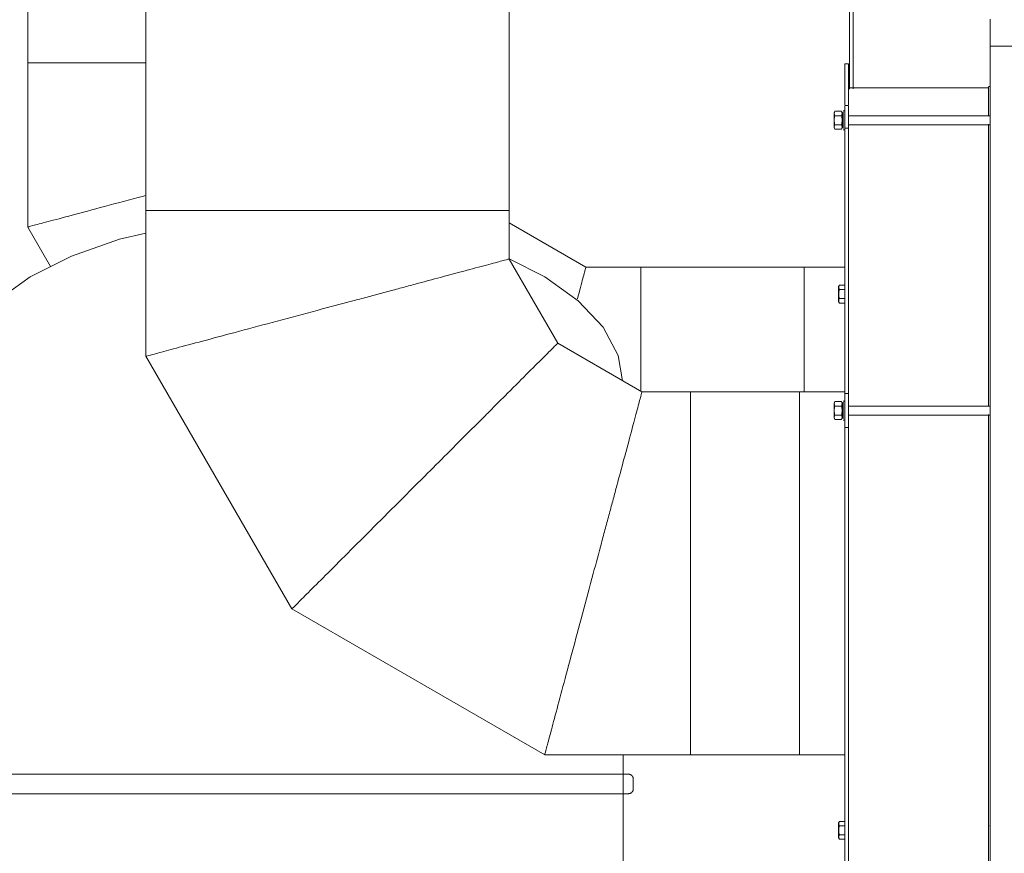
# Model space of a CAD drawing. Header units: metres. Extents: x -54598 to 1827199, y -329446 to -256744.
# Tile 160 of 256: x 108535 to 112872, y -304094 to -300420. Entities that reach past the tile are written whole.
import ezdxf

# ---------------------------------------------------------------- set-up
doc = ezdxf.new("R2010")
doc.units = ezdxf.units.M
for name, color, linetype, lineweight in [('G-IMPT', 8, 'Continuous', 9), ('M-EQPM', 7, 'Continuous', 20), ('M-HVAC-DUCT', 70, 'Continuous', 20)]:
    doc.layers.add(name, color=color, linetype=linetype, lineweight=lineweight)
doc.styles.add('ISO_1.0', font='isocpeur.ttf')

# ---------------------------------------------------------------- blocks, each defined once
blk = doc.blocks.new('PREXTHERM RSW 1890 - Гайка 12_dwg-571543-Разрез 5')
at = {"layer": 'G-IMPT'}
for p, q in [((-9929.7, 626.8), (-9930.6, 625.2)), ((-9930.6, 625.2), (-9930.6, 608.7)), ((-9930.6, 625.2), (-9930.6, 622.1)), ((-9930.6, 611.9), (-9930.6, 622)), ((-9929.7, 626.8), (-9924.2, 626.8)), ((-9929.7, 621.9), (-9923.5, 621.9)), ((-9930.6, 611.8), (-9930.6, 608.7)), ((-9930.6, 608.7), (-9929.7, 607.1)), ((-9929.7, 612), (-9924.2, 612)), ((-9929.7, 607.1), (-9924.2, 607.1))]:
    blk.add_line(p, q, dxfattribs=at)
for points in [[(-9929.7, 621.9), (-9930.2, 622.7), (-9930.7, 624.3), (-9930.2, 626), (-9929.7, 626.8)], [(-9929.7, 612), (-9930.2, 613.6), (-9930.7, 616.9), (-9930.2, 620.2), (-9929.7, 621.9)], [(-9929.7, 607.1), (-9930.2, 607.9), (-9930.7, 609.5), (-9930.2, 611.2), (-9929.7, 612)]]:
    blk.add_open_spline(points, degree=3, dxfattribs=at)
blk = doc.blocks.new('PREXTHERM RSW 1890 - Гайка 12_dwg-V1-Разрез 5')
at = {"layer": 'G-IMPT'}
for p, q in [((-9929.7, 626.8), (-9930.6, 625.2)), ((-9930.6, 625.2), (-9930.6, 622.1)), ((-9930.6, 625.2), (-9930.6, 622.1)), ((-9930.6, 611.8), (-9930.6, 608.7)), ((-9930.6, 611.8), (-9930.6, 608.7)), ((-9930.6, 608.7), (-9929.7, 607.1))]:
    blk.add_line(p, q, dxfattribs=at)
blk = doc.blocks.new('PREXTHERM RSW 1890 - Гайка 12_dwg-V2-Разрез 5')
at = {"layer": 'G-IMPT'}
for p, q in [((-9929.7, 1217.6), (-9930.6, 1216)), ((-9930.6, 1216), (-9930.6, 1199.5)), ((-9930.6, 1216), (-9930.6, 1212.9)), ((-9929.7, 1217.6), (-9924.2, 1217.6)), ((-9930.6, 1202.7), (-9930.6, 1212.8)), ((-9929.7, 1212.7), (-9924.2, 1212.7)), ((-9930.6, 1202.6), (-9930.6, 1199.5)), ((-9930.6, 1199.5), (-9929.7, 1197.9)), ((-9929.7, 1202.8), (-9924.2, 1202.8)), ((-9929.7, 1197.9), (-9924.2, 1197.9))]:
    blk.add_line(p, q, dxfattribs=at)
for points in [[(-9929.7, 1212.7), (-9930.2, 1213.5), (-9930.7, 1215.2), (-9930.2, 1216.8), (-9929.7, 1217.6)], [(-9929.7, 1202.8), (-9930.2, 1204.5), (-9930.7, 1207.7), (-9930.2, 1211), (-9929.7, 1212.7)], [(-9929.7, 1197.9), (-9930.2, 1198.7), (-9930.7, 1200.3), (-9930.2, 1202), (-9929.7, 1202.8)]]:
    blk.add_open_spline(points, degree=3, dxfattribs=at)
blk = doc.blocks.new('PREXTHERM RSW 1890 - PREXTHERM RSW 1890-566327-Разрез 5')
at = {"layer": 'M-EQPM'}
for p, q in [((-9918.6, 1433.7), (-9918.6, 1537.4)), ((-9914.6, 1537.4), (-9914.6, 1433.8)), ((-9924.2, 1237.5), (-9968.6, 1237.5)), ((-9968.6, 1237.5), (-9968.6, 1100.3)), ((-9924.2, 1212.8), (-9930.6, 1212.8)), ((-9930.6, 1207.8), (-9930.6, 1212.8)), ((-9930.6, 1202.8), (-9930.6, 1207.8)), ((-9930.6, 1202.8), (-9924.2, 1202.8)), ((-9923.5, 621.9), (-9930.6, 621.9)), ((-9930.6, 616.9), (-9930.6, 621.9)), ((-9764.9, 621.9), (-9765.6, 621.9)), ((-9930.6, 611.9), (-9930.6, 616.9)), ((-9930.6, 611.9), (-9924.2, 611.9))]:
    blk.add_line(p, q, dxfattribs=at)
for name in ['PREXTHERM RSW 1890 - Гайка 12_dwg-V2-Разрез 5', 'PREXTHERM RSW 1890 - Гайка 12_dwg-571543-Разрез 5', 'PREXTHERM RSW 1890 - Гайка 12_dwg-V1-Разрез 5']:
    blk.add_blockref(name, (0, 0))
blk = doc.blocks.new('PREXTHERM RSW 1250 - Гайка 12_dwg-V9-Разрез 5')
at = {"layer": 'G-IMPT'}
for p, q in [((-9935.6, 208.6), (-9934.6, 210.2)), ((-9935.6, 208.6), (-9935.6, 205.5)), ((-9935.6, 208.6), (-9935.6, 192.1)), ((-9934.6, 210.2), (-9927.5, 210.2)), ((-9927.5, 210.2), (-9926.6, 208.6)), ((-9926.6, 208.6), (-9926.6, 192.1)), ((-9926.6, 208.6), (-9926.6, 206.6)), ((-9935.6, 205.4), (-9935.6, 195.3)), ((-9935.6, 195.2), (-9935.6, 192.1)), ((-9927.5, 205.3), (-9934.6, 205.3)), ((-9927.5, 195.4), (-9934.6, 195.4)), ((-9934.6, 190.5), (-9935.6, 192.1)), ((-9934.6, 190.5), (-9927.5, 190.5)), ((-9926.6, 192.1), (-9927.5, 190.5)), ((-9926.6, 194.1), (-9926.6, 192.1))]:
    blk.add_line(p, q, dxfattribs=at)
for points in [[(-9934.6, 210.2), (-9935.2, 209.4), (-9935.7, 207.8), (-9935.2, 206.1), (-9934.6, 205.3)], [(-9927.5, 205.3), (-9927, 206.1), (-9926.5, 207.7), (-9927, 209.4), (-9927.5, 210.2)], [(-9934.6, 205.3), (-9935.2, 203.6), (-9935.7, 200.4), (-9935.2, 197.1), (-9934.6, 195.4)], [(-9934.6, 195.4), (-9935.2, 194.6), (-9935.7, 193), (-9935.2, 191.3), (-9934.6, 190.5)], [(-9927.5, 195.4), (-9927, 197), (-9926.5, 200.3), (-9927, 203.6), (-9927.5, 205.3)], [(-9927.5, 190.5), (-9927, 191.3), (-9926.5, 192.9), (-9927, 194.6), (-9927.5, 195.4)]]:
    blk.add_open_spline(points, degree=3, dxfattribs=at)
blk = doc.blocks.new('PREXTHERM RSW 1250 - Гайка 12_dwg-V10-Разрез 5')
at = {"layer": 'G-IMPT'}
for p, q in [((-9935.6, 528.5), (-9934.6, 530.2)), ((-9935.6, 528.5), (-9935.6, 525.4)), ((-9935.6, 528.5), (-9935.6, 525.4)), ((-9927.5, 530.2), (-9926.6, 528.5)), ((-9926.6, 528.5), (-9926.6, 526.5)), ((-9926.6, 528.5), (-9926.6, 526.5)), ((-9935.6, 515.1), (-9935.6, 512)), ((-9935.6, 515.1), (-9935.6, 512)), ((-9934.6, 510.4), (-9935.6, 512)), ((-9926.6, 512), (-9927.5, 510.4)), ((-9926.6, 514.1), (-9926.6, 512)), ((-9926.6, 514.1), (-9926.6, 512))]:
    blk.add_line(p, q, dxfattribs=at)
blk = doc.blocks.new('PREXTHERM RSW 1250 - PREXTHERM RSW 1250-733596-Разрез 5')
at = {"layer": 'M-EQPM'}
for p, q in [((-9763.6, 1510), (-9763.6, 1510.8)), ((-9763.6, 1481.6), (-9763.6, 1510)), ((-9763.6, 1480.8), (-9763.6, 1481.6)), ((-8753.6, 1480.8), (-9763.6, 1480.8)), ((-9763.6, 1480), (-9763.6, 1480.8)), ((-9763.6, 1480.8), (-8753.6, 1480.8)), ((-9763.6, 55.6), (-9763.6, 1480)), ((-9919.6, 1461.3), (-9923.6, 1461.3)), ((-9923.6, 1416.3), (-9923.6, 1461.3)), ((-9919.6, 1461.3), (-9919.6, 1416.3)), ((-9765.6, 1435), (-9919.6, 1435)), ((-9765.6, 1405.4), (-9765.6, 1433.5)), ((-9763.6, 1436.4), (-9765, 1436.4)), ((-9923.6, 1409.8), (-9925.6, 1409.8)), ((-9923.6, 1409.8), (-9925.6, 1409.8)), ((-9919.6, 1415.4), (-9923.6, 1415.4)), ((-9923.6, 1410.4), (-9923.6, 1415.3)), ((-9923.6, 1390.5), (-9923.6, 1410.4)), ((-9919.6, 1415.3), (-9919.6, 1410.4)), ((-9919.6, 1410.4), (-9919.6, 1390.5)), ((-9926.6, 1404.3), (-9935.6, 1404.3)), ((-9935.6, 1399.3), (-9935.6, 1404.3)), ((-9935.6, 1394.3), (-9935.6, 1399.3)), ((-9925.6, 1406.3), (-9926.6, 1406.3)), ((-9925.6, 1406.3), (-9926.6, 1406.3)), ((-9926.6, 1405.4), (-9926.6, 1405.4)), ((-9926.6, 1405.4), (-9926.6, 1399.3)), ((-9926.6, 1399.3), (-9926.6, 1393.3)), ((-9925.6, 1408.4), (-9925.6, 1408.4)), ((-9925.6, 1399.3), (-9925.6, 1408.4)), ((-9925.6, 1390.3), (-9925.6, 1399.3)), ((-9763.6, 1404.3), (-9919.6, 1404.3)), ((-9935.6, 1394.3), (-9926.6, 1394.3)), ((-9926.6, 1393.3), (-9926.6, 1393.3)), ((-9926.6, 1392.3), (-9925.6, 1392.3)), ((-9926.6, 1392.3), (-9925.6, 1392.3)), ((-9925.6, 1390.3), (-9925.6, 1390.3)), ((-9925.6, 1388.8), (-9923.6, 1388.8)), ((-9925.6, 1388.8), (-9923.6, 1388.8)), ((-9923.6, 1098.3), (-9923.6, 1390.5)), ((-9923.6, 1390.5), (-9919.6, 1390.5)), ((-9919.6, 1394.3), (-9763.6, 1394.3)), ((-9919.6, 1390.5), (-9919.6, 1098.3)), ((-9765.6, 1085.1), (-9765.6, 1395)), ((-9923.6, 1100), (-9973.6, 1100)), ((-9923.6, 1090.9), (-9923.6, 1098.3)), ((-9919.6, 1098.3), (-9923.6, 1098.3)), ((-9919.6, 1098.3), (-9919.6, 1090.9)), ((-9973.6, 1090.4), (-9973.6, 1094.2)), ((-9926.6, 1084.4), (-9935.6, 1084.4)), ((-9935.6, 1079.4), (-9935.6, 1084.4)), ((-9925.6, 1086.4), (-9926.6, 1086.4)), ((-9926.6, 1085.5), (-9926.6, 1079.4)), ((-9923.6, 1089.9), (-9925.6, 1089.9)), ((-9925.6, 1079.4), (-9925.6, 1088.5)), ((-9923.6, 1081.2), (-9923.6, 1090.9)), ((-9919.6, 1090.9), (-9919.6, 1081.2)), ((-9763.6, 1084.4), (-9919.6, 1084.4)), ((-9973.6, 1069.5), (-9973.6, 1078.6)), ((-9935.6, 1074.4), (-9935.6, 1079.4)), ((-9935.6, 1074.4), (-9926.6, 1074.4)), ((-9926.6, 1079.4), (-9926.6, 1073.3)), ((-9925.6, 1070.3), (-9925.6, 1079.4)), ((-9923.6, 1060.9), (-9923.6, 1081.2)), ((-9919.6, 1081.2), (-9919.6, 1060.9)), ((-9919.6, 1074.4), (-9763.6, 1074.4)), ((-9765.6, 800), (-9765.6, 1075)), ((-9926.6, 1072.4), (-9925.6, 1072.4)), ((-9925.6, 1068.9), (-9923.6, 1068.9)), ((-9973.6, 1039.5), (-9973.6, 1052.9)), ((-9923.6, 538.8), (-9923.6, 1060.9)), ((-9923.6, 1060.9), (-9919.6, 1060.9)), ((-9919.6, 1060.9), (-9919.6, 538.8)), ((-9973.6, 1002), (-9973.6, 1019)), ((-9973.6, 959), (-9973.6, 978.5)), ((-9973.6, 913), (-9973.6, 933.7)), ((-9973.6, 866.3), (-9973.6, 887)), ((-9973.6, 821.5), (-9973.6, 841)), ((-9973.6, 781), (-9973.6, 798)), ((-9765.6, 524.7), (-9765.6, 800)), ((-9973.6, 747.1), (-9973.6, 760.5)), ((-9973.6, 721.4), (-9973.6, 730.5)), ((-9973.6, 705.8), (-9973.6, 709.6)), ((-9973.6, 700), (-9923.6, 700))]:
    blk.add_line(p, q, dxfattribs=at)
at = {"layer": 'M-EQPM', "flags": 128}
for points in [[(-9765.6, 1435.8), (-9765.6, 1435.9), (-9765.6, 1435.9), (-9765.6, 1435.9), (-9765.6, 1435.9), (-9765.6, 1436), (-9765.6, 1436), (-9765.6, 1436), (-9765.6, 1436), (-9765.5, 1436), (-9765.5, 1436.1), (-9765.5, 1436.1), (-9765.5, 1436.1), (-9765.5, 1436.1), (-9765.5, 1436.2), (-9765.5, 1436.2), (-9765.5, 1436.2), (-9765.5, 1436.2), (-9765.4, 1436.2), (-9765.4, 1436.2), (-9765.4, 1436.3), (-9765.4, 1436.3), (-9765.4, 1436.3), (-9765.4, 1436.3), (-9765.3, 1436.3), (-9765.3, 1436.3), (-9765.3, 1436.3), (-9765.3, 1436.4), (-9765.3, 1436.4), (-9765.2, 1436.4), (-9765.2, 1436.4), (-9765.2, 1436.4), (-9765.2, 1436.4), (-9765.1, 1436.4), (-9765.1, 1436.4), (-9765.1, 1436.4), (-9765.1, 1436.4), (-9765.1, 1436.4), (-9765, 1436.4), (-9765, 1436.4), (-9765, 1436.4)], [(-9765.6, 1433.5), (-9765.6, 1435), (-9765.6, 1435.8), (-9765.6, 1435.8)], [(-9765.6, 1435.8), (-9765.6, 1435.3), (-9765.6, 1433.8), (-9765.6, 1431.3), (-9765.6, 1427.7), (-9765.6, 1423.2), (-9765.6, 1417.6), (-9765.6, 1411.1), (-9765.6, 1404.3)], [(-9765.6, 1394.4), (-9765.6, 1385.7), (-9765.6, 1375.3), (-9765.6, 1364), (-9765.6, 1351.8), (-9765.6, 1338.7), (-9765.6, 1324.8), (-9765.6, 1310), (-9765.6, 1294.4), (-9765.6, 1278), (-9765.6, 1260.9), (-9765.6, 1243), (-9765.6, 1224.4), (-9765.6, 1205.1), (-9765.6, 1185.2), (-9765.6, 1164.7), (-9765.6, 1143.5), (-9765.6, 1121.9), (-9765.6, 1099.7), (-9765.6, 1084.4)], [(-9765.6, 1074.5), (-9765.6, 1053.9), (-9765.6, 1030.4), (-9765.6, 1006.5), (-9765.6, 982.3), (-9765.6, 957.8), (-9765.6, 933), (-9765.6, 908.1), (-9765.6, 882.9), (-9765.6, 857.6), (-9765.6, 832.3), (-9765.6, 806.9), (-9765.6, 800)], [(-9765.6, 800), (-9765.6, 774.6), (-9765.6, 749.2), (-9765.6, 723.9), (-9765.6, 698.7), (-9765.6, 673.7), (-9765.6, 648.8), (-9765.6, 624.3), (-9765.6, 600), (-9765.6, 576), (-9765.6, 552.4), (-9765.6, 529.2), (-9765.6, 525.3)]]:
    blk.add_lwpolyline(points, dxfattribs=at)
for name, p in [('PREXTHERM RSW 1250 - Гайка 12_dwg-V10-Разрез 5', (0, 879.1)), ('PREXTHERM RSW 1250 - Гайка 12_dwg-V9-Разрез 5', (0, 1199)), ('PREXTHERM RSW 1250 - Гайка 12_dwg-V9-Разрез 5', (0, 879.1))]:
    blk.add_blockref(name, p)
blk = doc.blocks.new('Reflex_N - Reflex N500 grey-733570-Разрез 5')
at = {"layer": 'M-EQPM', "color": 22}
for p, q in [((-10907.7, 1108), (-10907.7, 218)), ((-10167.7, 261.8), (-10167.7, 700)), ((-10918.7, 673.4), (-10918.7, 662.6)), ((-10156.7, 662.6), (-10156.7, 673.4)), ((-10147.7, 261.8), (-10167.7, 261.8)), ((-10147.7, 261.8), (-10147.7, 228.1)), ((-10167.7, 218), (-10167.7, 228.1)), ((-10167.7, 228.1), (-10147.7, 228.1)), ((-10841.3, 114.1), (-10841.3, 106.7)), ((-10407.6, 113.7), (-10407.6, 106.8)), ((-10405.8, 106.8), (-10405.8, 113.6)), ((-10366, 113.5), (-10366, 106.8)), ((-10364.3, 113.7), (-10364.3, 106.8)), ((-10841.3, 73.3), (-10841.3, 0)), ((-10801.3, 73.3), (-10801.3, 0)), ((-10427.6, 0), (-10427.6, 73.3)), ((-10407.6, 73.3), (-10407.6, 0)), ((-10405.8, 2), (-10405.8, 73.3)), ((-10385, 73.3), (-10385, 2)), ((-10366, 73.3), (-10366, 2)), ((-10364.3, 73.3), (-10364.3, 0)), ((-10366, 2), (-10405.8, 2)), ((-10801.3, 0), (-10841.3, 0)), ((-10407.6, 0), (-10427.6, 0)), ((-10364.3, 0), (-10407.6, 0))]:
    blk.add_line(p, q, dxfattribs=at)
at = {"layer": 'M-EQPM', "color": 22, "flags": 128}
for points in [[(-10693.6, 1275), (-10722.7, 1268.2), (-10775.5, 1249.7), (-10821.1, 1226.9), (-10858.1, 1200.5), (-10885.4, 1171.3), (-10902.1, 1140.1), (-10907.7, 1108)], [(-10907.7, 1108), (-10902.1, 1140.1), (-10885.4, 1171.3), (-10858.1, 1200.5), (-10821.1, 1226.9), (-10775.5, 1249.7), (-10722.7, 1268.2), (-10693.6, 1275)], [(-10168.5, 1112.3), (-10173.3, 1140.1), (-10190, 1171.3), (-10217.3, 1200.5), (-10254.3, 1226.9), (-10293.6, 1246.6)], [(-10293.6, 1246.6), (-10254.3, 1226.9), (-10217.3, 1200.5), (-10190, 1171.3), (-10173.3, 1140.1), (-10168.5, 1112.3)], [(-10918.7, 673.4), (-10918.7, 673.6), (-10918.7, 673.8), (-10918.7, 674), (-10918.6, 674.2), (-10918.6, 674.4), (-10918.5, 674.7), (-10918.5, 674.9), (-10918.4, 675.1), (-10918.4, 675.3), (-10918.3, 675.5), (-10918.2, 675.7), (-10918.1, 675.9), (-10918, 676), (-10917.9, 676.2), (-10917.8, 676.4), (-10917.6, 676.6), (-10917.5, 676.8), (-10917.4, 676.9), (-10917.2, 677.1), (-10917.1, 677.2), (-10916.9, 677.4), (-10916.8, 677.5), (-10916.6, 677.7), (-10916.4, 677.8), (-10916.2, 677.9), (-10916, 678), (-10915.9, 678.1), (-10915.7, 678.2), (-10915.5, 678.3), (-10915.3, 678.4), (-10915.1, 678.5), (-10914.9, 678.5), (-10914.7, 678.6), (-10914.5, 678.6), (-10914.2, 678.7), (-10914, 678.7), (-10913.8, 678.7), (-10913.6, 678.7), (-10913.4, 678.7), (-10913.3, 678.7)], [(-10162.1, 678.7), (-10162.4, 678.7), (-10163.3, 678.7), (-10164.8, 678.7), (-10166.9, 678.7), (-10169.6, 678.7), (-10172.8, 678.7), (-10176.7, 678.7), (-10181.1, 678.7), (-10186.2, 678.7), (-10191.7, 678.7), (-10197.9, 678.7), (-10204.5, 678.7), (-10211.7, 678.7), (-10219.5, 678.7), (-10227.7, 678.7), (-10236.4, 678.7), (-10245.6, 678.7), (-10255.3, 678.7), (-10265.4, 678.7), (-10276, 678.7), (-10287, 678.7), (-10298.4, 678.7), (-10310.1, 678.7), (-10322.3, 678.7), (-10334.8, 678.7), (-10347.6, 678.7), (-10360.7, 678.7), (-10374, 678.7), (-10387.7, 678.7), (-10401.6, 678.7), (-10415.7, 678.7), (-10430, 678.7), (-10444.5, 678.7), (-10459.1, 678.7), (-10473.9, 678.7), (-10488.7, 678.7), (-10503.6, 678.7), (-10518.6, 678.7), (-10533.6, 678.7), (-10548.7, 678.7), (-10563.7, 678.7), (-10578.6, 678.7), (-10593.5, 678.7), (-10608.3, 678.7), (-10623, 678.7), (-10637.6, 678.7), (-10652, 678.7), (-10666.2, 678.7), (-10680.2, 678.7), (-10694, 678.7), (-10707.6, 678.7), (-10720.8, 678.7), (-10733.8, 678.7), (-10746.4, 678.7), (-10758.8, 678.7), (-10770.7, 678.7), (-10782.3, 678.7), (-10793.5, 678.7), (-10804.3, 678.7), (-10814.7, 678.7), (-10824.6, 678.7), (-10834.1, 678.7), (-10843.1, 678.7), (-10851.6, 678.7), (-10859.6, 678.7), (-10867.1, 678.7), (-10874, 678.7), (-10880.4, 678.7), (-10886.3, 678.7), (-10891.6, 678.7), (-10896.4, 678.7), (-10900.5, 678.7), (-10904.1, 678.7), (-10907.2, 678.7), (-10909.6, 678.7), (-10911.4, 678.7), (-10912.6, 678.7), (-10913.2, 678.7), (-10913.3, 678.7)], [(-10913.3, 678.7), (-10913, 678.7), (-10912.1, 678.7), (-10910.6, 678.7), (-10908.5, 678.7), (-10907.6, 678.7)], [(-10167.6, 678.7), (-10165.8, 678.7), (-10164, 678.7), (-10162.8, 678.7), (-10162.2, 678.7), (-10162.1, 678.7)], [(-10162.1, 678.7), (-10161.9, 678.7), (-10161.6, 678.7), (-10161.4, 678.7), (-10161.2, 678.7), (-10161, 678.6), (-10160.8, 678.6), (-10160.6, 678.5), (-10160.4, 678.5), (-10160.2, 678.4), (-10160, 678.3), (-10159.8, 678.2), (-10159.6, 678.1), (-10159.4, 678), (-10159.2, 677.9), (-10159, 677.8), (-10158.9, 677.7), (-10158.7, 677.6), (-10158.5, 677.4), (-10158.4, 677.3), (-10158.2, 677.1), (-10158.1, 677), (-10157.9, 676.8), (-10157.8, 676.6), (-10157.7, 676.5), (-10157.6, 676.3), (-10157.4, 676.1), (-10157.3, 675.9), (-10157.2, 675.7), (-10157.1, 675.5), (-10157.1, 675.3), (-10157, 675.1), (-10156.9, 674.9), (-10156.9, 674.7), (-10156.8, 674.5), (-10156.8, 674.3), (-10156.7, 674.1), (-10156.7, 673.9), (-10156.7, 673.6), (-10156.7, 673.4), (-10156.7, 673.4)], [(-10913.3, 657.2), (-10913.5, 657.3), (-10913.8, 657.3), (-10914, 657.3), (-10914.2, 657.3), (-10914.4, 657.4), (-10914.6, 657.4), (-10914.8, 657.5), (-10915, 657.5), (-10915.2, 657.6), (-10915.4, 657.7), (-10915.6, 657.8), (-10915.8, 657.9), (-10916, 658), (-10916.2, 658.1), (-10916.4, 658.2), (-10916.5, 658.3), (-10916.7, 658.4), (-10916.9, 658.6), (-10917, 658.7), (-10917.2, 658.9), (-10917.3, 659), (-10917.5, 659.2), (-10917.6, 659.4), (-10917.7, 659.5), (-10917.8, 659.7), (-10918, 659.9), (-10918.1, 660.1), (-10918.2, 660.3), (-10918.3, 660.5), (-10918.3, 660.7), (-10918.4, 660.9), (-10918.5, 661.1), (-10918.5, 661.3), (-10918.6, 661.5), (-10918.6, 661.7), (-10918.7, 661.9), (-10918.7, 662.1), (-10918.7, 662.4), (-10918.7, 662.6), (-10918.7, 662.6)], [(-10156.7, 662.6), (-10156.7, 662.4), (-10156.7, 662.2), (-10156.7, 662), (-10156.8, 661.8), (-10156.8, 661.6), (-10156.9, 661.3), (-10156.9, 661.1), (-10157, 660.9), (-10157, 660.7), (-10157.1, 660.5), (-10157.2, 660.3), (-10157.3, 660.1), (-10157.4, 660), (-10157.5, 659.8), (-10157.6, 659.6), (-10157.8, 659.4), (-10157.9, 659.2), (-10158, 659.1), (-10158.2, 658.9), (-10158.3, 658.8), (-10158.5, 658.6), (-10158.7, 658.5), (-10158.8, 658.3), (-10159, 658.2), (-10159.2, 658.1), (-10159.4, 658), (-10159.5, 657.9), (-10159.7, 657.8), (-10159.9, 657.7), (-10160.1, 657.6), (-10160.3, 657.5), (-10160.5, 657.5), (-10160.7, 657.4), (-10161, 657.4), (-10161.2, 657.3), (-10161.4, 657.3), (-10161.6, 657.3), (-10161.8, 657.3), (-10162, 657.2), (-10162.1, 657.2)], [(-10913.3, 657.2), (-10913, 657.2), (-10912.1, 657.2), (-10910.6, 657.2), (-10908.5, 657.2), (-10905.8, 657.2), (-10902.6, 657.2), (-10898.7, 657.2), (-10894.3, 657.2), (-10889.2, 657.2), (-10883.7, 657.2), (-10877.5, 657.2), (-10870.9, 657.2), (-10863.7, 657.2), (-10856, 657.2), (-10847.7, 657.2), (-10839, 657.2), (-10829.8, 657.2), (-10820.1, 657.2), (-10810, 657.2), (-10799.4, 657.2), (-10788.4, 657.2), (-10777, 657.2), (-10765.3, 657.2), (-10753.1, 657.2), (-10740.7, 657.2), (-10727.9, 657.2), (-10714.7, 657.2), (-10701.4, 657.2), (-10687.7, 657.2), (-10673.8, 657.2), (-10659.7, 657.2), (-10645.4, 657.2), (-10630.9, 657.2), (-10616.3, 657.2), (-10601.5, 657.2), (-10586.7, 657.2), (-10571.8, 657.2), (-10556.8, 657.2), (-10541.8, 657.2), (-10526.7, 657.2), (-10511.7, 657.2), (-10496.8, 657.2), (-10481.9, 657.2), (-10467.1, 657.2), (-10452.4, 657.2), (-10437.8, 657.2), (-10423.4, 657.2), (-10409.2, 657.2), (-10395.2, 657.2), (-10381.4, 657.2), (-10367.9, 657.2), (-10354.6, 657.2), (-10341.6, 657.2), (-10329, 657.2), (-10316.6, 657.2), (-10304.7, 657.2), (-10293.1, 657.2), (-10281.9, 657.2), (-10271.1, 657.2), (-10260.7, 657.2), (-10250.8, 657.2), (-10241.3, 657.2), (-10232.3, 657.2), (-10223.8, 657.2), (-10215.8, 657.2), (-10208.3, 657.2), (-10201.4, 657.2), (-10195, 657.2), (-10189.1, 657.2), (-10183.8, 657.2), (-10179, 657.2), (-10174.9, 657.2), (-10171.3, 657.2), (-10168.3, 657.2), (-10165.8, 657.2), (-10164, 657.2), (-10162.8, 657.2), (-10162.2, 657.2), (-10162.1, 657.2)], [(-10907.6, 657.2), (-10909.6, 657.2), (-10911.4, 657.2), (-10912.6, 657.2), (-10913.2, 657.2), (-10913.3, 657.2)], [(-10162.1, 657.2), (-10162.4, 657.2), (-10163.3, 657.2), (-10164.8, 657.2), (-10166.9, 657.2), (-10167.8, 657.2)], [(-10907.7, 218), (-10902.1, 185.9), (-10885.4, 154.7), (-10858.1, 125.5), (-10831.9, 106.8)], [(-10831.9, 106.8), (-10858.1, 125.5), (-10885.4, 154.7), (-10902.1, 185.9), (-10907.7, 218)], [(-10243.5, 106.8), (-10217.3, 125.5), (-10190, 154.7), (-10173.3, 185.9), (-10167.7, 218)], [(-10167.7, 218), (-10173.3, 185.9), (-10190, 154.7), (-10217.3, 125.5), (-10243.5, 106.8)], [(-10766.9, 73.3), (-10722.7, 57.8), (-10664.2, 44.2), (-10602, 35.8), (-10537.7, 33)], [(-10537.7, 33), (-10602, 35.8), (-10664.2, 44.2), (-10722.7, 57.8), (-10766.9, 73.3)], [(-10364.3, 55.1), (-10352.7, 57.8), (-10308.5, 73.3)], [(-10308.5, 73.3), (-10352.7, 57.8), (-10364.3, 55.1)], [(-10537.7, 33), (-10473.5, 35.8), (-10427.6, 42)], [(-10427.6, 42), (-10473.5, 35.8), (-10537.7, 33)]]:
    blk.add_lwpolyline(points, dxfattribs=at)
at = {"layer": 'M-EQPM', "color": 22}
blk.add_open_spline([(-10167.7, 228.1), (-10167.7, 228.2), (-10167.7, 228.3), (-10167.7, 229.1), (-10167.8, 230.3), (-10167.9, 232), (-10167.9, 234.1), (-10168, 236.5), (-10168, 239.2), (-10168.1, 242.3), (-10168.1, 245.8), (-10168.1, 249.4), (-10168, 252.3), (-10168, 254.4), (-10167.9, 255.9), (-10167.9, 257.2), (-10167.8, 258.8), (-10167.7, 261.1), (-10167.7, 261.8), (-10167.7, 261.8)], degree=3, knots=[0, 0, 0, 0, 0.055556, 0.111111, 0.166667, 0.222222, 0.277778, 0.333333, 0.388889, 0.444444, 0.513889, 0.583333, 0.652778, 0.6875, 0.722222, 0.756944, 0.791667, 0.861111, 1, 1, 1, 1], dxfattribs=at)
blk = doc.blocks.new('ADSK_Отвод_Круглый - Стандарт-697106-Разрез 5')
at = {"layer": 'M-HVAC-DUCT', "color": 5}
for p, q in [((-10823.6, 1462.5), (-10823.6, 1281.6)), ((-10823.6, 1462.5), (-10693.7, 1462.5)), ((-10823.6, 1281.6), (-10798.5, 1238.2)), ((-10208.9, 1237.5), (-10293.6, 1286.4)), ((-10148.6, 1237.5), (-10208.9, 1237.5)), ((-10148.6, 1237.5), (-10148.6, 1101.1))]:
    blk.add_line(p, q, dxfattribs=at)
for points, knots in [([(-10693.7, 1316.4), (-10694.5, 1316.2), (-10710.6, 1311.9), (-10740.1, 1304), (-10776, 1294.4), (-10803, 1287.1), (-10819.8, 1282.7), (-10823.6, 1281.6), (-10823.6, 1281.6)], [0.2777316, 0.2777316, 0.2777316, 0.2777316, 0.2857143, 0.4285714, 0.5714286, 0.7142857, 0.8571429, 1, 1, 1, 1]), ([(-10208.9, 1237.5), (-10208.9, 1237.5), (-10209.9, 1233.7), (-10213.7, 1219.6), (-10217, 1207.2), (-10218.2, 1202.6)], [0, 0, 0, 0, 0.1428571, 0.2857143, 0.3595374, 0.3595374, 0.3595374, 0.3595374])]:
    blk.add_open_spline(points, degree=3, knots=knots, dxfattribs=at)
blk = doc.blocks.new('ADSK_Отвод_Круглый - Стандарт-695164-Разрез 5')
at = {"layer": 'M-HVAC-DUCT', "color": 171}
for p, q in [((-10693.6, 1300), (-10693.6, 1139.2)), ((-10693.6, 1300), (-10493.6, 1300)), ((-10493.6, 1300), (-10293.6, 1300)), ((-10293.6, 1246.4), (-10293.6, 1300)), ((-10240, 1153.6), (-10293.6, 1246.4)), ((-10147.2, 1100), (-10240, 1153.6)), ((-10693.6, 1139.2), (-10532.8, 860.8)), ((-10093.6, 1100), (-10147.2, 1100)), ((-10093.6, 1100), (-10093.6, 900)), ((-10093.6, 900), (-10093.6, 700)), ((-10532.8, 860.8), (-10254.3, 700)), ((-10254.3, 700), (-10093.6, 700))]:
    blk.add_line(p, q, dxfattribs=at)
for points in [[(-10293.6, 1246.4), (-10293.6, 1246.4), (-10296.9, 1245.5), (-10311.9, 1241.5), (-10335.9, 1235.1), (-10365.2, 1227.2), (-10391.7, 1220.1), (-10411.8, 1214.7), (-10427.4, 1210.5), (-10443.6, 1206.2), (-10465.5, 1200.3), (-10482.3, 1195.8), (-10493.6, 1192.8)], [(-10240, 1153.6), (-10240, 1153.6), (-10242.5, 1151.1), (-10253.4, 1140.2), (-10271, 1122.6), (-10292.4, 1101.2), (-10311.8, 1081.8), (-10326.5, 1067), (-10338, 1055.6), (-10349.8, 1043.8), (-10365.8, 1027.7), (-10378.1, 1015.4), (-10386.4, 1007.2)], [(-10147.2, 1100), (-10147.2, 1100), (-10148.1, 1096.6), (-10152.1, 1081.7), (-10158.5, 1057.7), (-10166.3, 1028.4), (-10173.5, 1001.9), (-10178.8, 981.8), (-10183, 966.1), (-10187.4, 950), (-10193.2, 928), (-10197.7, 911.2), (-10200.8, 900)]]:
    blk.add_open_spline(points, degree=3, knots=[0, 0, 0, 0, 0.142857, 0.285714, 0.428571, 0.571429, 0.678571, 0.732143, 0.785714, 0.839286, 0.892857, 1, 1, 1, 1], dxfattribs=at)
for points in [[(-10493.6, 1192.8), (-10508.6, 1188.9), (-10538.4, 1180.8), (-10581.1, 1169.4), (-10619.3, 1159.1), (-10651.3, 1150.6), (-10675.3, 1144.1), (-10690.2, 1140.1), (-10693.6, 1139.2), (-10693.6, 1139.2)], [(-10386.4, 1007.2), (-10397.4, 996.3), (-10419.2, 974.3), (-10450.5, 943.1), (-10478.5, 915.1), (-10501.8, 891.7), (-10519.4, 874.2), (-10530.3, 863.2), (-10532.8, 860.8), (-10532.8, 860.8)], [(-10200.8, 900), (-10204.8, 885), (-10212.8, 855.1), (-10224.2, 812.5), (-10234.5, 774.3), (-10243, 742.3), (-10249.4, 718.3), (-10253.5, 703.4), (-10254.3, 700), (-10254.3, 700)]]:
    blk.add_open_spline(points, degree=3, dxfattribs=at)
blk = doc.blocks.new('safdds')
at = {"layer": 'M-HVAC-DUCT', "color": 5}
for p, q in [((303384.2, 103286.9), (303384.2, 99249.4)), ((303514.1, 99249.4), (303384.2, 99249.4)), ((304239.2, 99024.4), (304059.2, 99024.4)), ((304059.2, 98888), (304059.2, 99024.4)), ((304239.2, 99024.4), (304239.2, 98887.2))]:
    blk.add_line(p, q, dxfattribs=at)
at = {"layer": 'M-HVAC-DUCT', "color": 171}
for p, q in [((303514.2, 103286.9), (303514.2, 99086.9)), ((303914.2, 99086.9), (303914.2, 103286.9)), ((303914.2, 99086.9), (303514.2, 99086.9)), ((304234.2, 98886.9), (304114.2, 98886.9)), ((304114.2, 98486.9), (304114.2, 98886.9)), ((304234.2, 98886.9), (304234.2, 98881.3)), ((304234.2, 98877.3), (304234.2, 98865.5)), ((304234.2, 98856.5), (304234.2, 98839.8)), ((304234.2, 98826.4), (304234.2, 98805.8)), ((304234.2, 98788.9), (304234.2, 98765.3)), ((304234.2, 98746), (304234.2, 98720.5)), ((304234.2, 98700), (304234.2, 98673.9)), ((304234.2, 98653.3), (304234.2, 98627.8)), ((304234.2, 98608.5), (304234.2, 98584.9)), ((304234.2, 98568), (304234.2, 98547.4)), ((304234.2, 98534), (304234.2, 98517.4)), ((304234.2, 98508.3), (304234.2, 98496.5)), ((304114.2, 98486.9), (304234.2, 98486.9)), ((304234.2, 98492.5), (304234.2, 98486.9))]:
    blk.add_line(p, q, dxfattribs=at)
at = {"layer": 'M-EQPM'}
for name in ['PREXTHERM RSW 1890 - PREXTHERM RSW 1890-566327-Разрез 5', 'PREXTHERM RSW 1250 - PREXTHERM RSW 1250-733596-Разрез 5']:
    blk.add_blockref(name, (314207.8, 97786.9), dxfattribs=at)
at = {"layer": 'M-EQPM', "color": 22}
blk.add_blockref('Reflex_N - Reflex N500 grey-733570-Разрез 5', (314207.8, 97786.9), dxfattribs=at)
at = {"layer": 'M-HVAC-DUCT', "color": 5}
blk.add_blockref('ADSK_Отвод_Круглый - Стандарт-697106-Разрез 5', (314207.8, 97786.9), dxfattribs=at)
at = {"layer": 'M-HVAC-DUCT', "color": 171}
blk.add_blockref('ADSK_Отвод_Круглый - Стандарт-695164-Разрез 5', (314207.8, 97786.9), dxfattribs=at)

msp = doc.modelspace()

# ---------------------------------------------------------------- block references
at = {"color": 5, "lineweight": 30, "xscale": 4, "yscale": 4, "zscale": 4}
msp.add_blockref('safdds', (-1104966.5, -697608.3), dxfattribs=at)

# ---------------------------------------------------------------- texts
at = {"insert": (-31447.3, -294346.1), "char_height": 296.352, "width": 15926.819, "attachment_point": 1, "style": 'ISO_1.0'}
msp.add_mtext('\\pi6266.79412;ОБЩИЕ УКАЗАНИЯ.\\P\\pi7963.40932;\\P\\pi0; Данный   рабочий  проект выполнен согласно   задания   на  проектирование.\\PКотельная блочная  {\\C7;1100Гн} предназначена для снабжения теплом .\\P Расчетная температура наружного воздуха tнар.= -14°С.\\P Котельная блочная транспортабельная автоматизированная  {\\C7;1100Гн} производительностью 1.200 МВт смонтирована на прочной раме и поставляется в 100% заводской готовности.\\P Теплоснабжение осуществляется по открытой схеме по температурному графику 90-70°С (2-х трубная система).\\P Котельная комплектуется 2 водогрейными  автоматизированными  котлами  {\\fISOCPEUR|b0|i0|c238|p34;1} котел {\\C0;КВа-0,58\\C7;Гн}.  Котел  оборудован газовыми  горелками.\\PРасход газа на {\\fISOCPEUR|b0|i0|c238|p34;1} котел  {\\C0;КВа-0,46\\C7;Гн}.        -56.8 м3/ч.\\P Внутри блочной котельной располагаются водоподготовительная система, сетевые циркуляционные насосы,  а также электрооборудование, КИП и А (щиты управления, входные распределительные устройства, пульты управления и другое вспомогательное оборудование.\\P Дымовые трубы  поставляются  заводом-изготовителем.\\P Котельная  II  степени  огнестойкости.', dxfattribs=at)

doc.saveas('drawing.dxf')
